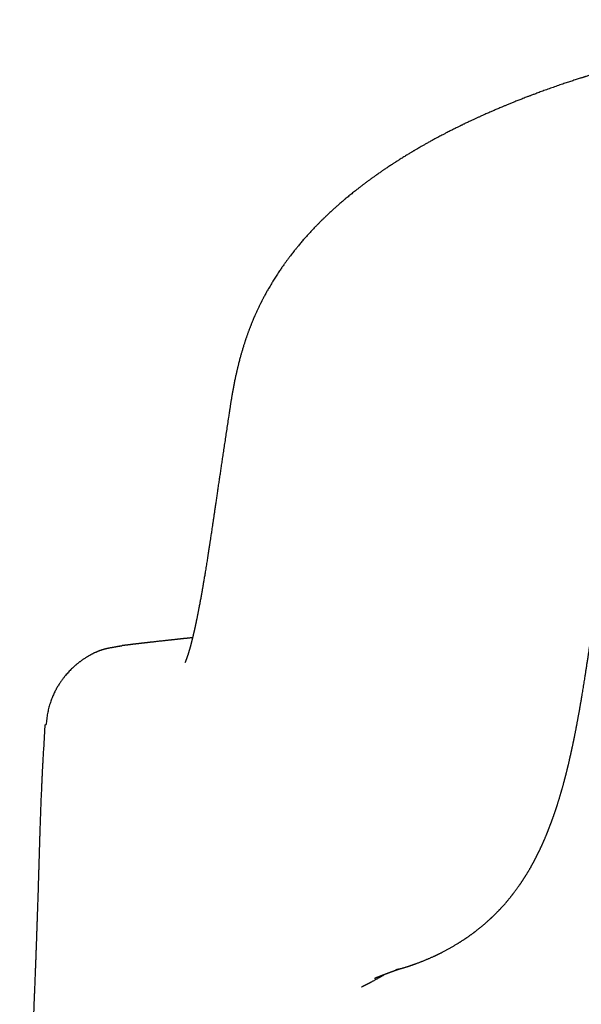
# Model space of a CAD drawing. Header units: millimetres. Extents: x 8 to 750, y 12 to 485.
# Tile 16 of 30: x 366 to 378, y 464 to 484. Entities that reach past the tile are written whole.
import ezdxf

# ---------------------------------------------------------------- set-up
doc = ezdxf.new("R2010")
doc.units = ezdxf.units.MM

msp = doc.modelspace()

# ---------------------------------------------------------------- linework, layer by layer
at = {"color": 7, "linetype": 'Continuous', "lineweight": 30}
for p, q in [((370.37, 475.885), (370.369, 475.881)), ((366.496, 469.394), (366.466, 468.859)), ((366.466, 468.859), (366.466, 468.859)), ((373.48, 464.06), (373.45, 464.047))]:
    msp.add_line(p, q, dxfattribs=at)
for points, knots in [([(384.237, 484.267), (384.181, 484.262), (384.073, 484.251), (383.915, 484.234), (383.765, 484.218), (383.623, 484.203), (383.489, 484.188), (383.355, 484.172), (383.224, 484.157), (383.097, 484.141), (382.98, 484.126), (382.877, 484.113), (382.787, 484.102), (382.71, 484.091), (382.642, 484.082), (382.583, 484.074), (382.535, 484.068), (382.498, 484.063), (382.469, 484.059), (382.445, 484.055), (382.425, 484.053), (382.405, 484.05), (382.386, 484.047), (382.366, 484.044), (382.34, 484.041), (382.305, 484.036), (382.26, 484.029), (382.206, 484.021), (382.143, 484.012), (382.069, 484.001), (381.987, 483.989), (381.896, 483.975), (381.787, 483.958), (381.66, 483.937), (381.521, 483.915), (381.382, 483.891), (381.246, 483.868), (381.112, 483.844), (380.981, 483.82), (380.819, 483.79), (380.629, 483.753), (380.412, 483.71), (380.203, 483.667), (380.002, 483.623), (379.804, 483.579), (379.605, 483.533), (379.389, 483.481), (379.154, 483.423), (378.901, 483.357), (378.701, 483.303), (378.555, 483.262), (378.466, 483.237), (378.377, 483.212), (378.291, 483.186), (378.211, 483.163), (378.139, 483.141), (378.075, 483.122), (378.02, 483.105), (377.972, 483.09), (377.931, 483.077), (377.901, 483.068), (377.88, 483.061), (377.866, 483.057), (377.852, 483.053), (377.835, 483.047), (377.812, 483.04), (377.78, 483.03), (377.742, 483.017), (377.699, 483.004), (377.653, 482.989), (377.591, 482.968), (377.511, 482.942), (377.409, 482.908), (377.3, 482.87), (377.186, 482.83), (377.076, 482.791), (376.97, 482.753), (376.888, 482.722), (376.829, 482.7), (376.793, 482.687), (376.762, 482.675), (376.735, 482.665), (376.709, 482.655), (376.68, 482.644), (376.644, 482.631), (376.6, 482.614), (376.54, 482.59), (376.469, 482.562), (376.39, 482.531), (376.317, 482.501), (376.25, 482.474), (376.189, 482.448), (376.122, 482.42), (376.049, 482.389), (375.971, 482.356), (375.908, 482.329), (375.857, 482.306), (375.815, 482.288), (375.772, 482.269), (375.726, 482.248), (375.677, 482.226), (375.624, 482.202), (375.568, 482.176), (375.508, 482.148), (375.454, 482.122), (375.407, 482.1), (375.371, 482.083), (375.34, 482.068), (375.314, 482.056), (375.294, 482.046), (375.278, 482.038), (375.262, 482.03), (375.244, 482.021), (375.22, 482.009), (375.188, 481.994), (375.152, 481.976), (375.113, 481.956), (375.077, 481.938), (375.039, 481.919), (375.001, 481.9), (374.964, 481.881), (374.931, 481.863), (374.901, 481.847), (374.865, 481.829), (374.825, 481.808), (374.775, 481.781), (374.716, 481.749), (374.648, 481.712), (374.58, 481.675), (374.518, 481.64), (374.462, 481.608), (374.414, 481.581), (374.374, 481.557), (374.341, 481.538), (374.313, 481.522), (374.293, 481.51), (374.278, 481.501), (374.268, 481.495), (374.255, 481.487), (374.238, 481.477), (374.218, 481.465), (374.191, 481.449), (374.159, 481.43), (374.123, 481.408), (374.086, 481.385), (374.048, 481.362), (374.011, 481.339), (373.977, 481.317), (373.95, 481.3), (373.929, 481.286), (373.912, 481.276), (373.897, 481.266), (373.879, 481.255), (373.857, 481.241), (373.833, 481.225), (373.802, 481.205), (373.768, 481.182), (373.731, 481.158), (373.697, 481.135), (373.667, 481.115), (373.643, 481.098), (373.622, 481.084), (373.599, 481.068), (373.572, 481.049), (373.537, 481.025), (373.497, 480.997), (373.451, 480.964), (373.403, 480.93), (373.362, 480.901), (373.33, 480.877), (373.308, 480.861), (373.289, 480.846), (373.269, 480.832), (373.24, 480.81), (373.202, 480.782), (373.157, 480.747), (373.112, 480.712), (373.068, 480.678), (373.026, 480.645), (372.986, 480.613), (372.948, 480.582), (372.909, 480.551), (372.871, 480.518), (372.83, 480.485), (372.791, 480.451), (372.753, 480.42), (372.721, 480.392), (372.693, 480.367), (372.668, 480.345), (372.646, 480.325), (372.623, 480.305), (372.599, 480.283), (372.571, 480.258), (372.54, 480.23), (372.508, 480.2), (372.475, 480.169), (372.437, 480.133), (372.395, 480.093), (372.352, 480.051), (372.317, 480.017), (372.291, 479.991), (372.271, 479.97), (372.25, 479.95), (372.228, 479.927), (372.204, 479.902), (372.174, 479.871), (372.141, 479.836), (372.106, 479.798), (372.073, 479.762), (372.042, 479.729), (372.014, 479.698), (371.988, 479.668), (371.961, 479.637), (371.932, 479.604), (371.903, 479.57), (371.873, 479.534), (371.84, 479.495), (371.805, 479.453), (371.771, 479.41), (371.739, 479.37), (371.708, 479.331), (371.675, 479.288), (371.64, 479.242), (371.604, 479.193), (371.569, 479.145), (371.535, 479.098), (371.506, 479.057), (371.481, 479.021), (371.457, 478.985), (371.43, 478.946), (371.402, 478.903), (371.373, 478.858), (371.345, 478.815), (371.319, 478.773), (371.296, 478.735), (371.271, 478.694), (371.245, 478.651), (371.225, 478.616), (371.211, 478.591), (371.201, 478.573), (371.188, 478.55), (371.172, 478.523), (371.155, 478.49), (371.142, 478.467), (371.135, 478.455)], [0, 0, 0, 0, 0.009712, 0.018974, 0.027784, 0.036139, 0.044036, 0.051473, 0.059647, 0.067176, 0.07406, 0.080296, 0.085402, 0.089971, 0.094001, 0.097491, 0.100442, 0.102488, 0.104159, 0.105454, 0.106759, 0.107887, 0.108944, 0.110062, 0.11144, 0.113646, 0.116305, 0.119418, 0.123257, 0.127618, 0.132502, 0.13791, 0.143842, 0.152137, 0.160577, 0.168888, 0.177071, 0.185125, 0.19305, 0.200846, 0.214444, 0.227626, 0.240391, 0.252735, 0.264756, 0.277031, 0.289654, 0.305156, 0.321156, 0.337655, 0.343324, 0.349048, 0.35483, 0.360515, 0.365715, 0.370409, 0.374599, 0.378214, 0.381344, 0.383987, 0.386144, 0.387251, 0.388166, 0.388915, 0.38998, 0.391537, 0.393586, 0.396127, 0.399083, 0.402129, 0.40523, 0.411484, 0.41795, 0.4257, 0.433472, 0.440962, 0.448168, 0.45509, 0.457882, 0.460351, 0.462496, 0.464317, 0.465889, 0.467836, 0.470335, 0.473386, 0.47699, 0.482888, 0.488411, 0.493544, 0.498286, 0.502637, 0.506682, 0.512693, 0.518284, 0.523515, 0.526407, 0.529398, 0.532558, 0.535884, 0.539456, 0.543527, 0.547539, 0.551953, 0.556771, 0.559768, 0.562505, 0.564874, 0.566876, 0.568286, 0.569431, 0.570463, 0.571876, 0.573709, 0.575961, 0.579069, 0.582076, 0.584868, 0.587446, 0.590755, 0.593624, 0.596078, 0.598455, 0.600867, 0.604354, 0.607931, 0.612633, 0.618512, 0.624014, 0.629037, 0.633579, 0.637638, 0.640778, 0.643504, 0.645817, 0.647714, 0.648543, 0.649312, 0.650361, 0.651752, 0.653484, 0.655512, 0.658448, 0.661476, 0.664597, 0.667811, 0.671093, 0.674052, 0.676551, 0.678193, 0.67955, 0.680755, 0.682275, 0.684153, 0.686388, 0.688782, 0.692091, 0.695354, 0.698546, 0.701258, 0.703334, 0.704992, 0.707012, 0.70945, 0.712304, 0.716351, 0.720563, 0.724937, 0.729429, 0.731914, 0.73397, 0.735634, 0.737415, 0.739476, 0.743771, 0.748178, 0.752541, 0.756819, 0.760934, 0.764744, 0.768539, 0.772363, 0.776245, 0.780209, 0.784556, 0.788293, 0.791674, 0.794569, 0.797101, 0.799417, 0.801597, 0.804159, 0.80719, 0.810493, 0.81395, 0.817563, 0.821209, 0.826519, 0.831324, 0.835658, 0.838106, 0.840306, 0.842586, 0.845096, 0.847893, 0.851128, 0.855456, 0.859687, 0.863637, 0.867333, 0.870796, 0.873853, 0.877108, 0.880831, 0.884646, 0.888426, 0.892338, 0.897397, 0.902051, 0.906082, 0.910115, 0.914707, 0.919647, 0.924782, 0.930004, 0.934818, 0.939354, 0.942777, 0.946247, 0.950285, 0.955039, 0.959489, 0.963957, 0.968267, 0.972091, 0.975736, 0.980556, 0.985052, 0.986331, 0.988091, 0.990338, 0.993072, 0.996293, 1, 1, 1, 1]), ([(371.136, 478.457), (371.13, 478.445), (371.118, 478.422), (371.101, 478.391), (371.087, 478.364), (371.076, 478.343), (371.068, 478.326), (371.06, 478.311), (371.054, 478.298), (371.044, 478.279), (371.032, 478.254), (371.017, 478.223), (371.002, 478.193), (370.988, 478.163), (370.974, 478.134), (370.96, 478.102), (370.946, 478.071), (370.933, 478.043), (370.92, 478.013), (370.906, 477.98), (370.891, 477.944), (370.876, 477.909), (370.862, 477.876), (370.851, 477.848), (370.841, 477.823), (370.833, 477.801), (370.824, 477.778), (370.815, 477.755), (370.807, 477.735), (370.801, 477.718), (370.794, 477.7), (370.787, 477.68), (370.778, 477.656), (370.768, 477.629), (370.759, 477.603), (370.75, 477.578), (370.742, 477.555), (370.735, 477.532), (370.727, 477.51), (370.72, 477.488), (370.712, 477.464), (370.703, 477.438), (370.694, 477.408), (370.683, 477.374), (370.672, 477.339), (370.662, 477.304), (370.653, 477.272), (370.644, 477.242), (370.635, 477.211), (370.625, 477.176), (370.615, 477.138), (370.604, 477.099), (370.594, 477.059), (370.585, 477.023), (370.577, 476.992), (370.57, 476.966), (370.565, 476.943), (370.559, 476.92), (370.553, 476.895), (370.547, 476.866), (370.539, 476.835), (370.532, 476.802), (370.524, 476.767), (370.516, 476.73), (370.508, 476.691), (370.499, 476.65), (370.491, 476.609), (370.483, 476.569), (370.476, 476.529), (370.469, 476.491), (370.462, 476.454), (370.456, 476.419), (370.45, 476.387), (370.445, 476.359), (370.44, 476.332), (370.435, 476.303), (370.43, 476.269), (370.424, 476.237), (370.419, 476.206), (370.415, 476.177), (370.41, 476.145), (370.404, 476.109), (370.398, 476.071), (370.392, 476.028), (370.385, 475.983), (370.377, 475.935), (370.372, 475.902), (370.37, 475.885)], [0, 0, 0, 0, 0.013023, 0.02482, 0.03465, 0.042515, 0.048419, 0.053324, 0.058228, 0.063131, 0.073837, 0.085708, 0.097299, 0.107079, 0.117794, 0.129733, 0.141341, 0.151615, 0.161359, 0.174176, 0.187486, 0.200561, 0.212233, 0.224135, 0.231508, 0.239453, 0.247997, 0.256867, 0.26446, 0.270511, 0.275618, 0.283376, 0.292714, 0.302778, 0.312431, 0.321667, 0.330331, 0.338292, 0.346456, 0.35478, 0.363336, 0.372711, 0.383797, 0.396497, 0.410197, 0.423718, 0.435447, 0.445372, 0.457576, 0.47088, 0.484958, 0.500291, 0.514704, 0.530547, 0.540787, 0.550891, 0.559836, 0.567622, 0.577464, 0.588414, 0.60073, 0.614006, 0.626646, 0.64163, 0.656897, 0.673432, 0.690129, 0.705842, 0.721095, 0.737716, 0.75181, 0.766451, 0.779621, 0.791032, 0.800694, 0.813131, 0.827365, 0.843382, 0.854215, 0.866754, 0.881003, 0.896952, 0.914591, 0.933546, 0.954108, 0.976263, 1, 1, 1, 1]), ([(370.369, 475.881), (370.362, 475.833), (370.348, 475.738), (370.326, 475.598), (370.306, 475.461), (370.286, 475.328), (370.267, 475.199), (370.248, 475.076), (370.231, 474.959), (370.214, 474.847), (370.198, 474.739), (370.183, 474.634), (370.167, 474.528), (370.151, 474.422), (370.136, 474.317), (370.121, 474.216), (370.107, 474.119), (370.094, 474.027), (370.081, 473.94), (370.068, 473.857), (370.057, 473.778), (370.046, 473.703), (370.035, 473.632), (370.026, 473.567), (370.016, 473.505), (370.008, 473.449), (370, 473.397), (369.993, 473.35), (369.987, 473.308), (369.981, 473.27), (369.976, 473.237), (369.972, 473.209), (369.968, 473.185), (369.965, 473.163), (369.962, 473.146), (369.96, 473.132), (369.958, 473.121), (369.957, 473.113), (369.956, 473.107), (369.955, 473.101), (369.954, 473.094), (369.952, 473.082), (369.95, 473.067), (369.947, 473.048), (369.944, 473.027), (369.94, 473.004), (369.936, 472.98), (369.933, 472.955), (369.927, 472.921), (369.92, 472.877), (369.912, 472.824), (369.903, 472.767), (369.893, 472.709), (369.884, 472.651), (369.873, 472.581), (369.859, 472.501), (369.847, 472.43), (369.839, 472.378), (369.833, 472.345), (369.828, 472.315), (369.823, 472.288), (369.819, 472.267), (369.816, 472.249), (369.813, 472.232), (369.811, 472.217), (369.808, 472.199), (369.804, 472.178), (369.8, 472.153), (369.794, 472.121), (369.787, 472.083), (369.779, 472.039), (369.771, 471.994), (369.762, 471.949), (369.754, 471.904), (369.747, 471.865), (369.74, 471.832), (369.735, 471.805), (369.73, 471.781), (369.726, 471.759), (369.722, 471.739), (369.718, 471.719), (369.714, 471.7), (369.71, 471.679), (369.706, 471.658), (369.702, 471.637), (369.698, 471.617), (369.693, 471.597), (369.689, 471.576), (369.685, 471.557), (369.681, 471.539), (369.678, 471.523), (369.675, 471.509), (369.672, 471.495), (369.669, 471.483), (369.667, 471.472), (369.665, 471.461), (369.662, 471.449), (369.659, 471.435), (369.656, 471.421), (369.653, 471.408), (369.65, 471.395), (369.647, 471.384), (369.645, 471.374), (369.643, 471.364), (369.641, 471.355), (369.638, 471.344), (369.635, 471.332), (369.632, 471.319), (369.629, 471.306), (369.627, 471.294), (369.624, 471.283), (369.622, 471.273), (369.619, 471.263), (369.617, 471.253), (369.614, 471.242), (369.611, 471.23), (369.608, 471.218), (369.605, 471.206), (369.603, 471.195), (369.6, 471.185), (369.598, 471.177), (369.596, 471.169), (369.594, 471.16), (369.591, 471.15), (369.589, 471.14), (369.586, 471.13), (369.584, 471.12), (369.582, 471.113), (369.58, 471.106), (369.578, 471.1), (369.576, 471.093), (369.574, 471.085), (369.572, 471.077), (369.57, 471.069), (369.568, 471.061), (369.566, 471.053), (369.564, 471.047), (369.563, 471.042), (369.561, 471.037), (369.56, 471.032), (369.558, 471.026), (369.556, 471.018), (369.554, 471.01), (369.551, 471), (369.549, 470.992), (369.546, 470.984), (369.544, 470.977), (369.542, 470.97), (369.54, 470.963), (369.538, 470.956), (369.536, 470.949), (369.534, 470.942), (369.532, 470.936), (369.531, 470.93), (369.529, 470.925), (369.527, 470.919), (369.525, 470.913), (369.523, 470.907), (369.521, 470.899), (369.518, 470.891), (369.516, 470.883), (369.514, 470.876), (369.512, 470.871), (369.511, 470.867), (369.509, 470.863), (369.508, 470.859), (369.507, 470.855), (369.505, 470.851), (369.504, 470.846), (369.502, 470.841), (369.501, 470.837), (369.5, 470.834), (369.499, 470.831), (369.498, 470.827), (369.497, 470.824), (369.496, 470.821), (369.494, 470.818), (369.493, 470.815), (369.492, 470.81), (369.49, 470.805), (369.488, 470.799), (369.486, 470.793), (369.483, 470.787), (369.48, 470.779), (369.477, 470.77), (369.473, 470.759), (369.469, 470.75), (369.466, 470.741), (369.463, 470.733), (369.46, 470.727), (369.458, 470.721), (369.456, 470.718), (369.455, 470.715), (369.454, 470.714), (369.454, 470.712), (369.453, 470.711), (369.453, 470.71), (369.452, 470.709), (369.452, 470.709), (369.452, 470.709), (369.452, 470.709)], [0, 0, 0, 0, 0.017441, 0.034423, 0.050946, 0.06701, 0.082614, 0.097759, 0.111618, 0.125068, 0.138109, 0.15074, 0.16296, 0.176113, 0.18875, 0.200872, 0.212479, 0.223573, 0.234153, 0.244221, 0.253777, 0.262981, 0.271655, 0.279801, 0.287418, 0.294506, 0.300954, 0.306893, 0.312323, 0.317244, 0.321277, 0.32489, 0.328084, 0.330858, 0.333212, 0.334903, 0.336282, 0.337352, 0.338111, 0.338691, 0.339697, 0.341202, 0.343207, 0.345837, 0.348769, 0.351879, 0.355168, 0.358635, 0.362282, 0.369237, 0.376762, 0.384857, 0.39339, 0.401892, 0.410324, 0.424327, 0.438127, 0.443494, 0.448802, 0.453738, 0.458211, 0.461458, 0.464409, 0.467064, 0.469482, 0.472079, 0.475874, 0.480115, 0.484804, 0.492272, 0.500037, 0.508024, 0.516232, 0.524661, 0.533208, 0.538641, 0.543742, 0.54851, 0.552946, 0.557048, 0.560908, 0.564948, 0.569221, 0.573729, 0.578286, 0.582749, 0.587119, 0.591679, 0.596632, 0.600266, 0.604033, 0.607539, 0.610704, 0.613529, 0.616057, 0.618749, 0.62173, 0.625126, 0.628794, 0.632287, 0.635477, 0.638363, 0.640945, 0.643304, 0.64579, 0.648692, 0.65201, 0.655731, 0.65938, 0.66273, 0.665782, 0.668534, 0.671216, 0.674137, 0.677299, 0.680704, 0.684853, 0.688639, 0.692028, 0.695019, 0.697256, 0.69983, 0.70274, 0.705986, 0.709566, 0.71307, 0.716187, 0.718704, 0.720903, 0.723125, 0.725559, 0.728205, 0.731063, 0.734133, 0.737267, 0.74004, 0.742426, 0.744425, 0.746038, 0.747907, 0.750311, 0.753252, 0.756732, 0.760717, 0.764365, 0.767671, 0.770633, 0.773371, 0.776382, 0.779524, 0.782932, 0.786095, 0.788817, 0.791099, 0.793723, 0.796512, 0.799471, 0.802623, 0.806275, 0.810522, 0.815363, 0.818692, 0.821577, 0.823969, 0.825891, 0.827913, 0.830295, 0.832869, 0.835763, 0.838624, 0.841107, 0.843212, 0.84535, 0.847198, 0.849159, 0.851232, 0.853419, 0.855759, 0.858296, 0.862399, 0.866932, 0.871741, 0.876579, 0.881443, 0.890934, 0.900179, 0.910884, 0.921278, 0.931372, 0.941159, 0.950651, 0.959862, 0.964123, 0.968488, 0.973001, 0.977708, 0.98284, 0.989892, 0.996885, 1, 1, 1, 1]), ([(373.448, 464.051), (373.451, 464.052), (373.456, 464.054), (373.463, 464.057), (373.47, 464.06), (373.477, 464.063), (373.483, 464.065), (373.49, 464.068), (373.495, 464.07), (373.501, 464.072), (373.506, 464.074), (373.511, 464.076), (373.515, 464.078), (373.519, 464.079), (373.523, 464.081), (373.527, 464.082), (373.531, 464.084), (373.534, 464.085), (373.538, 464.087), (373.541, 464.088), (373.545, 464.089), (373.549, 464.091), (373.554, 464.093), (373.558, 464.095), (373.563, 464.096), (373.567, 464.098), (373.571, 464.1), (373.575, 464.101), (373.579, 464.103), (373.584, 464.105), (373.589, 464.107), (373.596, 464.109), (373.602, 464.112), (373.608, 464.114), (373.614, 464.116), (373.62, 464.119), (373.626, 464.121), (373.632, 464.123), (373.639, 464.126), (373.645, 464.128), (373.651, 464.131), (373.656, 464.132), (373.66, 464.134), (373.665, 464.136), (373.669, 464.138), (373.674, 464.139), (373.678, 464.141), (373.683, 464.143), (373.688, 464.145), (373.693, 464.147), (373.698, 464.149), (373.703, 464.151), (373.709, 464.153), (373.714, 464.155), (373.719, 464.156), (373.723, 464.158), (373.727, 464.16), (373.731, 464.161), (373.735, 464.162), (373.738, 464.164), (373.741, 464.165), (373.744, 464.166), (373.747, 464.167), (373.75, 464.168), (373.752, 464.169), (373.754, 464.17), (373.756, 464.171), (373.759, 464.171), (373.761, 464.172), (373.764, 464.173), (373.766, 464.174), (373.77, 464.175), (373.773, 464.177), (373.778, 464.178), (373.782, 464.18), (373.787, 464.182), (373.794, 464.185), (373.801, 464.187), (373.807, 464.19), (373.812, 464.191), (373.815, 464.192), (373.819, 464.194), (373.822, 464.195), (373.825, 464.196), (373.828, 464.197), (373.83, 464.198), (373.833, 464.199), (373.836, 464.2), (373.839, 464.201), (373.842, 464.202), (373.845, 464.203), (373.849, 464.205), (373.852, 464.206), (373.856, 464.207), (373.86, 464.209), (373.863, 464.21), (373.867, 464.211), (373.871, 464.213), (373.875, 464.214), (373.879, 464.216), (373.883, 464.217), (373.888, 464.219), (373.892, 464.22), (373.896, 464.222), (373.9, 464.223), (373.904, 464.225), (373.909, 464.226), (373.913, 464.228), (373.916, 464.229), (373.918, 464.23), (373.92, 464.23), (373.923, 464.231), (373.926, 464.232), (373.929, 464.233), (373.932, 464.234), (373.935, 464.236), (373.939, 464.237), (373.942, 464.238), (373.945, 464.239), (373.947, 464.24), (373.949, 464.24), (373.951, 464.241), (373.952, 464.242), (373.953, 464.242), (373.954, 464.242), (373.955, 464.242), (373.955, 464.243), (373.955, 464.242), (373.954, 464.242), (373.953, 464.242), (373.952, 464.241), (373.95, 464.241), (373.949, 464.24), (373.947, 464.24), (373.946, 464.239), (373.944, 464.239), (373.943, 464.238), (373.941, 464.238), (373.94, 464.237), (373.938, 464.237), (373.936, 464.236), (373.934, 464.236), (373.933, 464.235), (373.931, 464.234), (373.929, 464.234), (373.926, 464.233), (373.925, 464.232), (373.923, 464.232), (373.921, 464.231), (373.919, 464.231), (373.917, 464.23), (373.915, 464.23), (373.914, 464.229), (373.912, 464.229), (373.911, 464.228), (373.909, 464.228), (373.908, 464.227), (373.907, 464.227), (373.906, 464.227), (373.905, 464.226), (373.904, 464.226), (373.903, 464.226), (373.902, 464.225), (373.901, 464.225), (373.9, 464.225), (373.899, 464.225), (373.898, 464.224), (373.898, 464.224), (373.897, 464.224), (373.897, 464.224), (373.896, 464.224), (373.897, 464.224), (373.897, 464.224), (373.897, 464.224), (373.897, 464.224), (373.897, 464.224), (373.897, 464.224), (373.898, 464.224), (373.898, 464.224), (373.899, 464.224), (373.9, 464.225), (373.902, 464.225), (373.904, 464.226), (373.907, 464.227), (373.91, 464.227), (373.913, 464.228), (373.917, 464.23), (373.924, 464.231), (373.932, 464.234), (373.942, 464.236), (373.954, 464.24), (373.969, 464.244), (373.987, 464.249), (374.008, 464.256), (374.028, 464.261), (374.048, 464.267), (374.065, 464.272), (374.082, 464.278), (374.099, 464.283), (374.115, 464.288), (374.128, 464.292), (374.139, 464.296), (374.149, 464.299), (374.159, 464.302), (374.169, 464.305), (374.18, 464.309), (374.193, 464.313), (374.208, 464.318), (374.224, 464.324), (374.24, 464.329), (374.256, 464.335), (374.27, 464.34), (374.282, 464.344), (374.293, 464.348), (374.304, 464.352), (374.318, 464.357), (374.337, 464.364), (374.362, 464.373), (374.39, 464.384), (374.417, 464.394), (374.442, 464.404), (374.467, 464.414), (374.493, 464.424), (374.519, 464.435), (374.543, 464.445), (374.565, 464.454), (374.588, 464.464), (374.613, 464.474), (374.638, 464.486), (374.663, 464.497), (374.687, 464.508), (374.709, 464.518), (374.727, 464.526), (374.743, 464.533), (374.756, 464.54), (374.767, 464.545), (374.778, 464.551), (374.79, 464.556), (374.804, 464.563), (374.819, 464.571), (374.837, 464.579), (374.86, 464.591), (374.887, 464.605), (374.916, 464.62), (374.943, 464.634), (374.969, 464.648), (374.995, 464.662), (375.022, 464.677), (375.048, 464.692), (375.073, 464.706), (375.098, 464.72), (375.124, 464.735), (375.151, 464.752), (375.179, 464.768), (375.202, 464.782), (375.221, 464.794), (375.236, 464.803), (375.252, 464.814), (375.27, 464.825), (375.289, 464.838), (375.309, 464.85), (375.326, 464.862), (375.342, 464.872), (375.355, 464.881), (375.368, 464.889), (375.381, 464.898), (375.395, 464.908), (375.413, 464.92), (375.432, 464.934), (375.453, 464.948), (375.473, 464.963), (375.491, 464.976), (375.509, 464.989), (375.525, 465.001), (375.541, 465.013), (375.553, 465.022), (375.564, 465.031), (375.576, 465.039), (375.59, 465.05), (375.606, 465.063), (375.624, 465.077), (375.642, 465.091), (375.659, 465.105), (375.679, 465.121), (375.699, 465.137), (375.722, 465.156), (375.744, 465.175), (375.767, 465.195), (375.792, 465.216), (375.817, 465.238), (375.841, 465.259), (375.862, 465.278), (375.88, 465.295), (375.893, 465.307), (375.905, 465.318), (375.916, 465.328), (375.926, 465.338), (375.936, 465.348), (375.948, 465.359), (375.962, 465.373), (375.978, 465.389), (375.995, 465.405), (376.012, 465.422), (376.029, 465.439), (376.044, 465.455), (376.059, 465.47), (376.073, 465.484), (376.085, 465.497), (376.097, 465.51), (376.109, 465.523), (376.121, 465.536), (376.134, 465.55), (376.146, 465.563), (376.159, 465.577), (376.172, 465.591), (376.186, 465.607), (376.2, 465.623), (376.214, 465.64), (376.227, 465.655), (376.239, 465.668), (376.248, 465.68), (376.257, 465.69), (376.267, 465.702), (376.281, 465.719), (376.297, 465.739), (376.313, 465.758), (376.325, 465.773), (376.335, 465.786), (376.344, 465.797), (376.352, 465.808), (376.36, 465.818), (376.369, 465.83), (376.381, 465.845), (376.394, 465.862), (376.409, 465.882), (376.424, 465.901), (376.437, 465.92), (376.451, 465.938), (376.465, 465.959), (376.482, 465.982), (376.499, 466.007), (376.513, 466.027), (376.525, 466.043), (376.534, 466.057), (376.545, 466.073), (376.556, 466.09), (376.566, 466.105), (376.575, 466.119), (376.583, 466.131), (376.589, 466.141), (376.595, 466.15), (376.601, 466.158), (376.606, 466.166), (376.61, 466.173), (376.615, 466.18), (376.62, 466.188), (376.626, 466.198), (376.633, 466.21), (376.642, 466.224), (376.652, 466.239), (376.662, 466.256), (376.671, 466.272), (376.681, 466.288), (376.69, 466.303), (376.699, 466.318), (376.709, 466.335), (376.72, 466.354), (376.731, 466.373), (376.74, 466.388), (376.747, 466.401), (376.753, 466.411), (376.758, 466.421), (376.764, 466.431), (376.77, 466.442), (376.777, 466.454), (376.784, 466.468), (376.793, 466.484), (376.801, 466.5), (376.81, 466.515), (376.817, 466.528), (376.823, 466.54), (376.829, 466.551), (376.835, 466.563), (376.841, 466.575), (376.848, 466.587), (376.854, 466.599), (376.86, 466.611), (376.866, 466.624), (376.873, 466.637), (376.88, 466.652), (376.887, 466.665), (376.893, 466.678), (376.898, 466.687), (376.902, 466.696), (376.906, 466.704), (376.911, 466.714), (376.916, 466.724), (376.921, 466.734), (376.927, 466.747), (376.934, 466.761), (376.942, 466.779), (376.951, 466.798), (376.96, 466.817), (376.969, 466.836), (376.977, 466.854), (376.985, 466.872), (376.992, 466.888), (376.999, 466.903), (377.006, 466.918), (377.013, 466.935), (377.021, 466.953), (377.029, 466.973), (377.039, 466.994), (377.048, 467.015), (377.056, 467.036), (377.065, 467.056), (377.073, 467.075), (377.08, 467.092), (377.085, 467.106), (377.09, 467.118), (377.094, 467.128), (377.098, 467.138), (377.103, 467.149), (377.108, 467.161), (377.113, 467.176), (377.12, 467.192), (377.127, 467.21), (377.134, 467.228), (377.141, 467.247), (377.148, 467.265), (377.155, 467.283), (377.162, 467.301), (377.168, 467.319), (377.175, 467.337), (377.181, 467.353), (377.187, 467.369), (377.192, 467.384), (377.197, 467.399), (377.203, 467.414), (377.208, 467.429), (377.214, 467.445), (377.22, 467.462), (377.226, 467.478), (377.232, 467.495), (377.238, 467.513), (377.244, 467.531), (377.25, 467.548), (377.255, 467.563), (377.259, 467.576), (377.263, 467.587), (377.266, 467.598), (377.27, 467.608), (377.274, 467.619), (377.277, 467.631), (377.282, 467.644), (377.287, 467.66), (377.293, 467.678), (377.3, 467.7), (377.308, 467.724), (377.316, 467.75), (377.323, 467.773), (377.33, 467.795), (377.336, 467.816), (377.342, 467.835), (377.348, 467.855), (377.355, 467.876), (377.361, 467.898), (377.368, 467.922), (377.375, 467.946), (377.382, 467.969), (377.388, 467.99), (377.394, 468.01), (377.4, 468.03), (377.406, 468.052), (377.412, 468.075), (377.419, 468.1), (377.426, 468.125), (377.432, 468.148), (377.438, 468.168), (377.442, 468.185), (377.447, 468.201), (377.45, 468.215), (377.454, 468.228), (377.457, 468.241), (377.461, 468.256), (377.466, 468.273), (377.47, 468.291), (377.475, 468.31), (377.48, 468.327), (377.484, 468.342), (377.487, 468.357), (377.491, 468.37), (377.494, 468.384), (377.498, 468.4), (377.503, 468.418), (377.508, 468.438), (377.513, 468.458), (377.517, 468.477), (377.521, 468.494), (377.525, 468.51), (377.529, 468.524), (377.532, 468.538), (377.535, 468.553), (377.54, 468.57), (377.544, 468.59), (377.549, 468.611), (377.554, 468.631), (377.558, 468.647), (377.561, 468.662), (377.564, 468.674), (377.566, 468.685), (377.568, 468.694), (377.571, 468.704), (377.573, 468.714), (377.575, 468.726), (377.579, 468.74), (377.582, 468.756), (377.586, 468.774), (377.59, 468.792), (377.594, 468.808), (377.597, 468.822), (377.6, 468.835), (377.603, 468.848), (377.606, 468.861), (377.609, 468.875), (377.612, 468.89), (377.615, 468.906), (377.619, 468.924), (377.624, 468.946), (377.629, 468.97), (377.634, 468.996), (377.639, 469.019), (377.643, 469.038), (377.646, 469.053), (377.649, 469.067), (377.652, 469.08), (377.655, 469.093), (377.658, 469.11), (377.662, 469.129), (377.667, 469.153), (377.672, 469.179), (377.677, 469.207), (377.683, 469.236), (377.689, 469.264), (377.694, 469.291), (377.699, 469.316), (377.703, 469.339), (377.707, 469.358), (377.71, 469.375), (377.713, 469.39), (377.716, 469.407), (377.72, 469.427), (377.725, 469.452), (377.73, 469.48), (377.735, 469.509), (377.74, 469.536), (377.745, 469.562), (377.75, 469.588), (377.754, 469.612), (377.758, 469.636), (377.763, 469.659), (377.767, 469.685), (377.772, 469.709), (377.775, 469.731), (377.779, 469.749), (377.781, 469.765), (377.784, 469.782), (377.787, 469.799), (377.79, 469.817), (377.793, 469.834), (377.796, 469.851), (377.799, 469.868), (377.802, 469.885), (377.805, 469.904), (377.809, 469.925), (377.813, 469.949), (377.817, 469.974), (377.821, 469.999), (377.825, 470.023), (377.831, 470.056), (377.838, 470.101), (377.847, 470.157), (377.856, 470.214), (377.866, 470.273), (377.875, 470.331), (377.884, 470.385), (377.893, 470.446), (377.904, 470.514), (377.916, 470.592), (377.928, 470.672), (377.941, 470.754), (377.951, 470.82), (377.958, 470.868), (377.963, 470.899), (377.968, 470.931), (377.973, 470.963), (377.977, 470.995), (377.982, 471.024), (377.985, 471.047), (377.988, 471.066), (377.991, 471.082), (377.993, 471.095), (377.994, 471.106), (377.996, 471.122), (378, 471.143), (378.004, 471.173), (378.009, 471.206), (378.015, 471.243), (378.021, 471.283), (378.027, 471.327), (378.034, 471.373), (378.041, 471.422), (378.049, 471.473), (378.057, 471.528), (378.066, 471.588), (378.075, 471.652), (378.086, 471.72), (378.096, 471.793), (378.108, 471.87), (378.12, 471.951), (378.133, 472.037), (378.146, 472.126), (378.16, 472.22), (378.175, 472.318), (378.19, 472.42), (378.206, 472.525), (378.222, 472.634), (378.239, 472.748), (378.257, 472.867), (378.276, 472.992), (378.295, 473.12), (378.315, 473.253), (378.336, 473.391), (378.357, 473.532), (378.372, 473.628), (378.379, 473.676)], [0, 0, 0, 0, 0.005216, 0.010245, 0.015087, 0.019742, 0.02421, 0.02849, 0.032584, 0.036172, 0.039603, 0.042877, 0.045994, 0.048953, 0.051755, 0.0544, 0.056888, 0.059271, 0.061594, 0.063857, 0.06606, 0.0694, 0.072592, 0.075635, 0.078912, 0.081998, 0.084892, 0.087598, 0.090265, 0.092975, 0.097318, 0.101766, 0.106318, 0.110279, 0.114325, 0.118487, 0.122769, 0.12717, 0.13169, 0.136281, 0.140815, 0.143968, 0.147089, 0.150178, 0.153235, 0.156291, 0.159459, 0.162821, 0.166376, 0.170124, 0.173691, 0.177417, 0.181302, 0.185346, 0.188542, 0.191584, 0.194469, 0.197197, 0.199818, 0.202277, 0.204572, 0.206703, 0.208672, 0.210477, 0.212118, 0.21362, 0.215171, 0.216812, 0.218543, 0.220365, 0.222277, 0.224279, 0.227179, 0.23025, 0.233468, 0.236736, 0.242374, 0.248126, 0.253994, 0.256783, 0.259484, 0.262085, 0.264584, 0.266982, 0.269279, 0.271475, 0.273573, 0.275728, 0.278028, 0.280427, 0.282966, 0.285643, 0.28846, 0.291186, 0.293996, 0.296745, 0.299417, 0.30201, 0.305288, 0.308433, 0.311444, 0.314522, 0.317455, 0.320315, 0.323118, 0.325865, 0.329615, 0.333255, 0.334655, 0.336071, 0.337614, 0.339294, 0.341472, 0.343842, 0.346406, 0.349163, 0.352112, 0.355255, 0.35727, 0.359267, 0.361157, 0.362942, 0.364621, 0.366194, 0.367662, 0.369153, 0.370517, 0.371752, 0.37286, 0.37384, 0.375233, 0.376712, 0.378278, 0.379929, 0.381667, 0.383515, 0.385027, 0.38665, 0.388384, 0.39023, 0.392188, 0.394257, 0.396373, 0.398413, 0.400863, 0.403188, 0.405386, 0.407458, 0.409413, 0.411892, 0.414189, 0.416304, 0.418261, 0.420231, 0.42225, 0.424988, 0.42781, 0.428943, 0.430149, 0.431464, 0.432888, 0.434857, 0.437003, 0.43932, 0.441623, 0.443927, 0.446118, 0.448198, 0.451902, 0.455728, 0.459676, 0.461398, 0.463049, 0.464596, 0.46604, 0.46738, 0.468596, 0.469711, 0.470769, 0.471919, 0.473201, 0.474594, 0.476098, 0.477712, 0.479438, 0.481274, 0.483174, 0.485712, 0.488092, 0.490315, 0.492381, 0.494292, 0.496661, 0.499031, 0.501395, 0.502707, 0.504019, 0.505382, 0.506801, 0.508194, 0.509037, 0.509826, 0.51056, 0.511239, 0.511882, 0.512618, 0.513473, 0.514446, 0.515539, 0.516674, 0.517703, 0.518623, 0.519389, 0.520058, 0.520745, 0.52154, 0.522443, 0.524141, 0.525887, 0.527281, 0.528582, 0.530003, 0.531535, 0.533059, 0.534227, 0.535376, 0.536587, 0.537887, 0.539276, 0.540694, 0.542019, 0.543044, 0.543964, 0.544772, 0.545468, 0.546052, 0.546591, 0.547198, 0.547906, 0.548717, 0.549629, 0.550617, 0.552278, 0.55378, 0.555134, 0.556456, 0.557778, 0.559227, 0.560567, 0.561791, 0.56305, 0.564432, 0.565906, 0.567364, 0.568803, 0.569518, 0.570311, 0.571182, 0.572131, 0.573159, 0.574237, 0.575214, 0.576, 0.576681, 0.57732, 0.578036, 0.578831, 0.579705, 0.580859, 0.582072, 0.583187, 0.584194, 0.585098, 0.586137, 0.587011, 0.587721, 0.588272, 0.58895, 0.589759, 0.590702, 0.591775, 0.59287, 0.593906, 0.594882, 0.596297, 0.597639, 0.598994, 0.600361, 0.602028, 0.603558, 0.605061, 0.606732, 0.607671, 0.608558, 0.609356, 0.610063, 0.610681, 0.611335, 0.612152, 0.613133, 0.614278, 0.615529, 0.616741, 0.617905, 0.619175, 0.620319, 0.621335, 0.622296, 0.623202, 0.624125, 0.625065, 0.626023, 0.627053, 0.627964, 0.628964, 0.630054, 0.631233, 0.632418, 0.633487, 0.634437, 0.635268, 0.635981, 0.636608, 0.637959, 0.639496, 0.640534, 0.641481, 0.642327, 0.643073, 0.643617, 0.644265, 0.645031, 0.645918, 0.647131, 0.648443, 0.649667, 0.650794, 0.651897, 0.653011, 0.654617, 0.656191, 0.657653, 0.65835, 0.659186, 0.660168, 0.661222, 0.662166, 0.662991, 0.663697, 0.664291, 0.664841, 0.665364, 0.665852, 0.666312, 0.666747, 0.6672, 0.667782, 0.668488, 0.669318, 0.670243, 0.671112, 0.672132, 0.673065, 0.673972, 0.674804, 0.675809, 0.676996, 0.678129, 0.679067, 0.679811, 0.680339, 0.680885, 0.681479, 0.68212, 0.68282, 0.683654, 0.684578, 0.685586, 0.686485, 0.687254, 0.687893, 0.688541, 0.689215, 0.689948, 0.690743, 0.691319, 0.691993, 0.692764, 0.693617, 0.694409, 0.695275, 0.695984, 0.696536, 0.696989, 0.697447, 0.698059, 0.698684, 0.699325, 0.700011, 0.700863, 0.701881, 0.703029, 0.704126, 0.705146, 0.70632, 0.707345, 0.708223, 0.709079, 0.709985, 0.710945, 0.71197, 0.713136, 0.714434, 0.715686, 0.716821, 0.718081, 0.719201, 0.720191, 0.721113, 0.721695, 0.72228, 0.722867, 0.723467, 0.724164, 0.725012, 0.725983, 0.727052, 0.728132, 0.729218, 0.730308, 0.731368, 0.732352, 0.733482, 0.734505, 0.735467, 0.736374, 0.737238, 0.738105, 0.738977, 0.739856, 0.740777, 0.741822, 0.742733, 0.743718, 0.744756, 0.745842, 0.746881, 0.747705, 0.748414, 0.749034, 0.749644, 0.750246, 0.750844, 0.751442, 0.75227, 0.753121, 0.754123, 0.755301, 0.756786, 0.758211, 0.75954, 0.760721, 0.761799, 0.762873, 0.763935, 0.765059, 0.766255, 0.767537, 0.768894, 0.770149, 0.77124, 0.772263, 0.773341, 0.774494, 0.775739, 0.777047, 0.778404, 0.779739, 0.780711, 0.781552, 0.782368, 0.783184, 0.783736, 0.784398, 0.78517, 0.786052, 0.786969, 0.788006, 0.788893, 0.789648, 0.790362, 0.791046, 0.791716, 0.792485, 0.793435, 0.794506, 0.795529, 0.796464, 0.79731, 0.798089, 0.798791, 0.799463, 0.800165, 0.801016, 0.802018, 0.803105, 0.804067, 0.80489, 0.805573, 0.806176, 0.806644, 0.807107, 0.807564, 0.808027, 0.808573, 0.809257, 0.810049, 0.810951, 0.81186, 0.812635, 0.813274, 0.813861, 0.814423, 0.815019, 0.815652, 0.81632, 0.81705, 0.817899, 0.818868, 0.820013, 0.821264, 0.822386, 0.823159, 0.82381, 0.824397, 0.82499, 0.825588, 0.826193, 0.827164, 0.828192, 0.829283, 0.830554, 0.831879, 0.833088, 0.834191, 0.83535, 0.836231, 0.837077, 0.837778, 0.838357, 0.839037, 0.839874, 0.840863, 0.842192, 0.843372, 0.844425, 0.84551, 0.846517, 0.847514, 0.848443, 0.849342, 0.850346, 0.851456, 0.852255, 0.852932, 0.853523, 0.854152, 0.854829, 0.855523, 0.856196, 0.856848, 0.857478, 0.858095, 0.858797, 0.859617, 0.860498, 0.861478, 0.862435, 0.863315, 0.864123, 0.866246, 0.868281, 0.870465, 0.872697, 0.874902, 0.876923, 0.878872, 0.881734, 0.884693, 0.887722, 0.890777, 0.893861, 0.895013, 0.896179, 0.897359, 0.898553, 0.899761, 0.900908, 0.901696, 0.902385, 0.902975, 0.903466, 0.903858, 0.904203, 0.905166, 0.906267, 0.907505, 0.908881, 0.910394, 0.912043, 0.913845, 0.915592, 0.9175, 0.919568, 0.921797, 0.924186, 0.926735, 0.929444, 0.932313, 0.935352, 0.938554, 0.941916, 0.945441, 0.949126, 0.952902, 0.956834, 0.960922, 0.965166, 0.969656, 0.97431, 0.979125, 0.984101, 0.989239, 0.994539, 1, 1, 1, 1]), ([(369.612, 471.233), (369.611, 471.232), (369.603, 471.232), (369.588, 471.23), (369.568, 471.228), (369.548, 471.226), (369.528, 471.224), (369.511, 471.222), (369.495, 471.22), (369.482, 471.219), (369.469, 471.217), (369.456, 471.216), (369.443, 471.215), (369.429, 471.213), (369.414, 471.212), (369.398, 471.21), (369.382, 471.208), (369.366, 471.206), (369.349, 471.205), (369.332, 471.203), (369.315, 471.201), (369.297, 471.199), (369.28, 471.197), (369.262, 471.195), (369.244, 471.193), (369.226, 471.191), (369.208, 471.189), (369.189, 471.187), (369.17, 471.185), (369.151, 471.183), (369.132, 471.181), (369.112, 471.179), (369.092, 471.177), (369.07, 471.174), (369.049, 471.172), (369.027, 471.17), (369, 471.167), (368.966, 471.163), (368.927, 471.159), (368.888, 471.154), (368.848, 471.15), (368.813, 471.146), (368.781, 471.142), (368.752, 471.139), (368.731, 471.137), (368.716, 471.135), (368.707, 471.134), (368.699, 471.133), (368.691, 471.132), (368.682, 471.131), (368.674, 471.13), (368.666, 471.129), (368.658, 471.128), (368.65, 471.127), (368.641, 471.126), (368.633, 471.126), (368.625, 471.125), (368.618, 471.124), (368.611, 471.123), (368.604, 471.122), (368.597, 471.121), (368.591, 471.121), (368.585, 471.12), (368.579, 471.119), (368.573, 471.119), (368.567, 471.118), (368.562, 471.117), (368.557, 471.117), (368.552, 471.116), (368.548, 471.116), (368.543, 471.115), (368.539, 471.115), (368.536, 471.114), (368.532, 471.114), (368.529, 471.114), (368.526, 471.113), (368.523, 471.113), (368.521, 471.113), (368.519, 471.112), (368.517, 471.112), (368.514, 471.112), (368.512, 471.112), (368.509, 471.111), (368.505, 471.111), (368.501, 471.11), (368.497, 471.11), (368.493, 471.109), (368.488, 471.109), (368.483, 471.108), (368.478, 471.108), (368.473, 471.107), (368.468, 471.106), (368.462, 471.106), (368.457, 471.105), (368.451, 471.104), (368.444, 471.104), (368.438, 471.103), (368.432, 471.102), (368.425, 471.101), (368.418, 471.101), (368.411, 471.1), (368.404, 471.099), (368.393, 471.098), (368.376, 471.096), (368.355, 471.093), (368.334, 471.091), (368.314, 471.088), (368.295, 471.086), (368.278, 471.084), (368.261, 471.082), (368.246, 471.08), (368.233, 471.078), (368.225, 471.077), (368.219, 471.077), (368.214, 471.076), (368.209, 471.075), (368.204, 471.075), (368.199, 471.074), (368.194, 471.074), (368.189, 471.073), (368.184, 471.072), (368.178, 471.072), (368.173, 471.071), (368.168, 471.07), (368.163, 471.07), (368.158, 471.069), (368.153, 471.068), (368.148, 471.068), (368.143, 471.067), (368.139, 471.067), (368.135, 471.066), (368.131, 471.066), (368.127, 471.065), (368.124, 471.065), (368.123, 471.064), (368.122, 471.064)], [0, 0, 0, 0, 0.001335, 0.011733, 0.021948, 0.031981, 0.041832, 0.0515, 0.05828, 0.064967, 0.071562, 0.07808, 0.084674, 0.09138, 0.099428, 0.107632, 0.115993, 0.124509, 0.133361, 0.142375, 0.151551, 0.16089, 0.170392, 0.180056, 0.189883, 0.199873, 0.210025, 0.22034, 0.230818, 0.241458, 0.25226, 0.263226, 0.275472, 0.287814, 0.300209, 0.312657, 0.325158, 0.348308, 0.371638, 0.395148, 0.418838, 0.442708, 0.460326, 0.478042, 0.495854, 0.50112, 0.506396, 0.511679, 0.516971, 0.522271, 0.527563, 0.532748, 0.53781, 0.543435, 0.5489, 0.554206, 0.559353, 0.564341, 0.569085, 0.573676, 0.578113, 0.582397, 0.58661, 0.590664, 0.594558, 0.598292, 0.601866, 0.605281, 0.608536, 0.611631, 0.614567, 0.617342, 0.619959, 0.622415, 0.624712, 0.626848, 0.628415, 0.629884, 0.63133, 0.632905, 0.634611, 0.636448, 0.638418, 0.64096, 0.643693, 0.646617, 0.649731, 0.653035, 0.656529, 0.659999, 0.663637, 0.667445, 0.671422, 0.675569, 0.679884, 0.684369, 0.689023, 0.693847, 0.698839, 0.703903, 0.709004, 0.714091, 0.719163, 0.735533, 0.751751, 0.767818, 0.783733, 0.799496, 0.813412, 0.827207, 0.840882, 0.854437, 0.859179, 0.863921, 0.868768, 0.873744, 0.878848, 0.883987, 0.88925, 0.894637, 0.900149, 0.906563, 0.913137, 0.919871, 0.926766, 0.933821, 0.941036, 0.948412, 0.955948, 0.964016, 0.972259, 0.980678, 0.989273, 0.998043, 1, 1, 1, 1]), ([(367.99, 471.037), (367.982, 471.035), (367.967, 471.032), (367.947, 471.029), (367.927, 471.025), (367.908, 471.022), (367.889, 471.019), (367.872, 471.016), (367.855, 471.013), (367.839, 471.01), (367.822, 471.006), (367.806, 471.003), (367.791, 470.999), (367.775, 470.996), (367.759, 470.992), (367.744, 470.987), (367.729, 470.983), (367.713, 470.978), (367.698, 470.974), (367.683, 470.968), (367.668, 470.963), (367.652, 470.958), (367.637, 470.952), (367.621, 470.946), (367.606, 470.94), (367.592, 470.933), (367.577, 470.927), (367.563, 470.921), (367.548, 470.914), (367.533, 470.907), (367.518, 470.9), (367.502, 470.892), (367.486, 470.883), (367.469, 470.874), (367.453, 470.865), (367.436, 470.856), (367.419, 470.846), (367.402, 470.836), (367.384, 470.826), (367.366, 470.814), (367.348, 470.803), (367.329, 470.791), (367.311, 470.778), (367.292, 470.765), (367.274, 470.752), (367.257, 470.74), (367.24, 470.728), (367.224, 470.715), (367.208, 470.703), (367.191, 470.69), (367.177, 470.678), (367.165, 470.668), (367.155, 470.66), (367.143, 470.649), (367.126, 470.635), (367.103, 470.615), (367.077, 470.59), (367.045, 470.56), (367.013, 470.527), (366.98, 470.491), (366.947, 470.454), (366.912, 470.412), (366.875, 470.364), (366.836, 470.311), (366.796, 470.25), (366.755, 470.183), (366.715, 470.108), (366.676, 470.027), (366.639, 469.938), (366.605, 469.842), (366.576, 469.739), (366.552, 469.631), (366.534, 469.517), (366.528, 469.44), (366.526, 469.4)], [0, 0, 0, 0, 0.0350278, 0.0693407, 0.1029543, 0.1358782, 0.1681095, 0.1990869, 0.2293881, 0.2590098, 0.2879494, 0.3167757, 0.3448902, 0.3722923, 0.3989815, 0.4249577, 0.4502205, 0.4747699, 0.498606, 0.5217288, 0.5441384, 0.5658349, 0.5868183, 0.6070889, 0.6266469, 0.6439492, 0.6606531, 0.6767589, 0.6922667, 0.707177, 0.7214901, 0.7363408, 0.7504898, 0.7639378, 0.7766857, 0.7887342, 0.8000844, 0.8107375, 0.8206951, 0.8303826, 0.8393113, 0.8474844, 0.8549062, 0.8615823, 0.8675206, 0.8720078, 0.875977, 0.8794426, 0.8824263, 0.8849621, 0.8871054, 0.8880586, 0.8889612, 0.8901948, 0.8919555, 0.8942461, 0.8970685, 0.9004234, 0.9043112, 0.9078044, 0.9116369, 0.9158066, 0.9203766, 0.9254382, 0.9309855, 0.9370088, 0.9434953, 0.9504288, 0.9577893, 0.9655526, 0.9736901, 0.9821691, 0.9909526, 1, 1, 1, 1]), ([(368.081, 471.053), (368.08, 471.053), (368.078, 471.053), (368.074, 471.052), (368.069, 471.051), (368.064, 471.05), (368.059, 471.05), (368.054, 471.049), (368.049, 471.048), (368.043, 471.047), (368.037, 471.046), (368.03, 471.044), (368.023, 471.043), (368.015, 471.042), (368.007, 471.04), (367.999, 471.039), (367.991, 471.037), (367.986, 471.036), (367.983, 471.035)], [0, 0, 0, 0, 0.016704, 0.047811, 0.084206, 0.127909, 0.167373, 0.211345, 0.259823, 0.312805, 0.378473, 0.449943, 0.527209, 0.610257, 0.699078, 0.793654, 0.893968, 1, 1, 1, 1]), ([(368.084, 471.053), (368.082, 471.053), (368.076, 471.053), (368.072, 471.054), (368.07, 471.055), (368.072, 471.057), (368.079, 471.058), (368.092, 471.06), (368.106, 471.062), (368.119, 471.064), (368.12, 471.064)], [0, 0, 0, 0, 0.0542955, 0.1653802, 0.2764833, 0.4219791, 0.5674651, 0.7129288, 0.9726484, 1, 1, 1, 1]), ([(366.496, 469.394), (366.497, 469.394), (366.497, 469.395), (366.505, 469.397), (366.514, 469.399), (366.523, 469.4), (366.527, 469.4)], [0, 0, 0, 0, 0.2625455, 0.5410779, 0.8194884, 1, 1, 1, 1]), ([(366.466, 468.859), (366.465, 468.843), (366.462, 468.793), (366.458, 468.712), (366.453, 468.617), (366.448, 468.531), (366.444, 468.453), (366.441, 468.383), (366.438, 468.324), (366.436, 468.275), (366.434, 468.234), (366.432, 468.2), (366.431, 468.173), (366.43, 468.152), (366.429, 468.136), (366.429, 468.125), (366.428, 468.115), (366.428, 468.103), (366.427, 468.088), (366.426, 468.069), (366.425, 468.049), (366.424, 468.014), (366.422, 467.968), (366.419, 467.905), (366.416, 467.839), (366.414, 467.771), (366.411, 467.708), (366.409, 467.657), (366.408, 467.616), (366.406, 467.583), (366.405, 467.549), (366.404, 467.512), (366.402, 467.47), (366.401, 467.422), (366.399, 467.367), (366.397, 467.309), (366.395, 467.258), (366.394, 467.214), (366.393, 467.179), (366.392, 467.144), (366.39, 467.111), (366.39, 467.082), (366.389, 467.061), (366.388, 467.044), (366.388, 467.029), (366.387, 467.012), (366.387, 466.992), (366.386, 466.971), (366.385, 466.951), (366.385, 466.926), (366.384, 466.898), (366.383, 466.867), (366.382, 466.839), (366.381, 466.813), (366.381, 466.79), (366.38, 466.769), (366.379, 466.748), (366.378, 466.713), (366.377, 466.681), (366.376, 466.651), (366.376, 466.637), (366.375, 466.62), (366.375, 466.599), (366.374, 466.574), (366.373, 466.546), (366.372, 466.518), (366.372, 466.49), (366.371, 466.464), (366.37, 466.431), (366.369, 466.392), (366.367, 466.348), (366.366, 466.307), (366.365, 466.27), (366.364, 466.237), (366.363, 466.207), (366.363, 466.186), (366.362, 466.171), (366.362, 466.16), (366.361, 466.145), (366.36, 466.111), (366.359, 466.057), (366.356, 465.985), (366.354, 465.913), (366.352, 465.84), (366.349, 465.749), (366.346, 465.638), (366.341, 465.504), (366.337, 465.382), (366.333, 465.274), (366.33, 465.186), (366.327, 465.097), (366.324, 465.016), (366.322, 464.941), (366.32, 464.888), (366.319, 464.851), (366.318, 464.83), (366.317, 464.812), (366.317, 464.798), (366.316, 464.787), (366.316, 464.778), (366.316, 464.771), (366.315, 464.764), (366.315, 464.756), (366.315, 464.747), (366.314, 464.736), (366.314, 464.719), (366.313, 464.696), (366.312, 464.664), (366.31, 464.622), (366.308, 464.568), (366.306, 464.501), (366.303, 464.425), (366.3, 464.339), (366.296, 464.244), (366.292, 464.143), (366.288, 464.038), (366.284, 463.931), (366.28, 463.822), (366.275, 463.711), (366.269, 463.546), (366.26, 463.325), (366.248, 463.043), (366.238, 462.805), (366.23, 462.613), (366.224, 462.472), (366.218, 462.334), (366.212, 462.2), (366.207, 462.087), (366.203, 461.994), (366.2, 461.919), (366.197, 461.847), (366.194, 461.777), (366.191, 461.71), (366.188, 461.645), (366.185, 461.584), (366.183, 461.533), (366.181, 461.492), (366.179, 461.462), (366.178, 461.439), (366.178, 461.42), (366.177, 461.403), (366.176, 461.382), (366.175, 461.359), (366.173, 461.329), (366.172, 461.291), (366.17, 461.244), (366.167, 461.191), (366.164, 461.13), (366.161, 461.061), (366.158, 460.984), (366.154, 460.9), (366.15, 460.81), (366.145, 460.712), (366.14, 460.607), (366.135, 460.492), (366.129, 460.367), (366.123, 460.232), (366.116, 460.09), (366.109, 459.94), (366.102, 459.784), (366.094, 459.612), (366.085, 459.424), (366.075, 459.219), (366.064, 459.008), (366.053, 458.776), (366.04, 458.524), (366.027, 458.25), (366.012, 457.968), (365.998, 457.679), (365.983, 457.382), (365.972, 457.182), (365.967, 457.08)], [0, 0, 0, 0, 0.003429, 0.010952, 0.017884, 0.024223, 0.029967, 0.035112, 0.039655, 0.043134, 0.046148, 0.048693, 0.05077, 0.052376, 0.053511, 0.054377, 0.055252, 0.056469, 0.058028, 0.05993, 0.062172, 0.06452, 0.070819, 0.076884, 0.084929, 0.092518, 0.09965, 0.106321, 0.110279, 0.114162, 0.118361, 0.122913, 0.127819, 0.134452, 0.141642, 0.149394, 0.157709, 0.162291, 0.167029, 0.171923, 0.176555, 0.18054, 0.183875, 0.185628, 0.187664, 0.190141, 0.193057, 0.196093, 0.199005, 0.201793, 0.206584, 0.210956, 0.214909, 0.218679, 0.221966, 0.224888, 0.227852, 0.230889, 0.239788, 0.241605, 0.243575, 0.24597, 0.2488, 0.252734, 0.256892, 0.260907, 0.264779, 0.268508, 0.272093, 0.278652, 0.284668, 0.290139, 0.295036, 0.299336, 0.303373, 0.306681, 0.307781, 0.309083, 0.310907, 0.313251, 0.322023, 0.330583, 0.338915, 0.347022, 0.354967, 0.368633, 0.382937, 0.397882, 0.406989, 0.416298, 0.425285, 0.433727, 0.440387, 0.446668, 0.448677, 0.450645, 0.452477, 0.453598, 0.454493, 0.455457, 0.455953, 0.456504, 0.457175, 0.457967, 0.458879, 0.459912, 0.46212, 0.464735, 0.467759, 0.47245, 0.477878, 0.484046, 0.490956, 0.498775, 0.507019, 0.515358, 0.523791, 0.532318, 0.54094, 0.549656, 0.570355, 0.591551, 0.613215, 0.62357, 0.63401, 0.644212, 0.653894, 0.66306, 0.668627, 0.673988, 0.679143, 0.684095, 0.688843, 0.693391, 0.697739, 0.701687, 0.704244, 0.706315, 0.707903, 0.709033, 0.710197, 0.711586, 0.713199, 0.715036, 0.717831, 0.721021, 0.724606, 0.728727, 0.733455, 0.738784, 0.744351, 0.750438, 0.757034, 0.76413, 0.771713, 0.780272, 0.789343, 0.798903, 0.808928, 0.819389, 0.830251, 0.843507, 0.857216, 0.871347, 0.885871, 0.903645, 0.921917, 0.940675, 0.959922, 0.979682, 1, 1, 1, 1]), ([(373.177, 463.87), (373.18, 463.871), (373.186, 463.874), (373.196, 463.879), (373.204, 463.883), (373.209, 463.886), (373.215, 463.889), (373.22, 463.891), (373.226, 463.894), (373.231, 463.897), (373.237, 463.899), (373.242, 463.902), (373.247, 463.905), (373.252, 463.907), (373.257, 463.909), (373.261, 463.911), (373.265, 463.913), (373.269, 463.915), (373.273, 463.918), (373.279, 463.921), (373.286, 463.924), (373.293, 463.928), (373.301, 463.932), (373.311, 463.937), (373.321, 463.942), (373.332, 463.948), (373.343, 463.953), (373.353, 463.958), (373.363, 463.964), (373.373, 463.969), (373.384, 463.975), (373.396, 463.981), (373.41, 463.989), (373.428, 463.998), (373.45, 464.01), (373.472, 464.022), (373.494, 464.035), (373.515, 464.047), (373.536, 464.058), (373.555, 464.07), (373.57, 464.078), (373.582, 464.085), (373.589, 464.089), (373.596, 464.094), (373.603, 464.098), (373.61, 464.102), (373.616, 464.105), (373.624, 464.11), (373.631, 464.114), (373.639, 464.119), (373.647, 464.124), (373.655, 464.128), (373.663, 464.133), (373.669, 464.137), (373.672, 464.139)], [0, 0, 0, 0, 0.050065, 0.111893, 0.131325, 0.150757, 0.170189, 0.189265, 0.207485, 0.224844, 0.241344, 0.256983, 0.271762, 0.28568, 0.296013, 0.305815, 0.315086, 0.324125, 0.333633, 0.346456, 0.360087, 0.374526, 0.389774, 0.405826, 0.426667, 0.446386, 0.464982, 0.480637, 0.496013, 0.511912, 0.528336, 0.545257, 0.562297, 0.591348, 0.620405, 0.649463, 0.678523, 0.707576, 0.736624, 0.765665, 0.794546, 0.808338, 0.821435, 0.833838, 0.845706, 0.858156, 0.871403, 0.885446, 0.901813, 0.919145, 0.937338, 0.955554, 0.973609, 1, 1, 1, 1])]:
    msp.add_open_spline(points, degree=3, knots=knots, dxfattribs=at)

doc.saveas('drawing.dxf')
